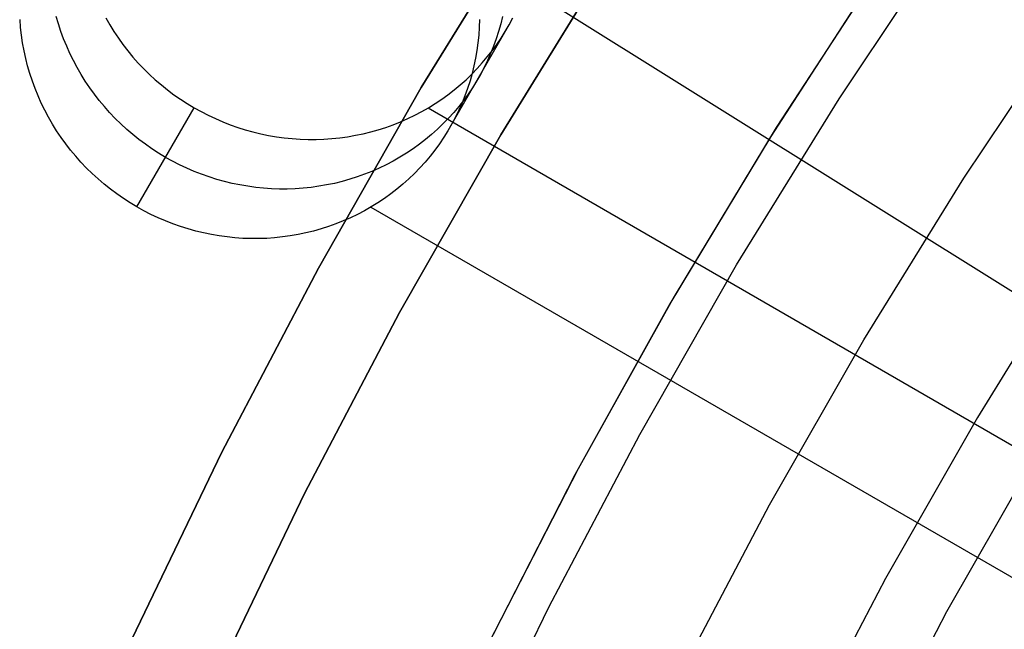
# Model space of a CAD drawing. Header units: millimetres. Extents: x 6239 to 7218, y -13987 to -13139.
# Tile 87 of 256: x 6668.23 to 6678.87, y -13430.07 to -13423.48. Entities that reach past the tile are written whole.
import ezdxf

# ---------------------------------------------------------------- set-up
doc = ezdxf.new("R2010")
doc.units = ezdxf.units.MM
doc.layers.add('color', color=7, linetype='Continuous')
doc.layers.add('luz', color=7, linetype='Continuous')

msp = doc.modelspace()

# ---------------------------------------------------------------- linework, layer by layer
at = {"color": 7, "true_color": 0xffffff}
for p, q in [((6672.565, -13424.215, 259.6), (6673.743, -13422.305, 259.6)), ((6673.743, -13422.305, 231.716), (6672.565, -13424.215, 231.716)), ((6672.565, -13424.215, 259.6), (6673.743, -13422.305, 259.6)), ((6673.743, -13422.305, 231.716), (6672.565, -13424.215, 231.716)), ((6673.743, -13422.305, 245.658), (6672.565, -13424.215, 245.658)), ((6673.426, -13424.725, 259.6), (6674.585, -13422.844, 259.6)), ((6673.426, -13424.725, 259.6), (6674.585, -13422.844, 259.6)), ((6674.585, -13422.844, 231.716), (6673.426, -13424.725, 231.716)), ((6674.585, -13422.844, 245.658), (6673.426, -13424.725, 245.658)), ((6674.585, -13422.844, 231.716), (6673.426, -13424.725, 231.716)), ((6668.237, -13423.565, 68.641), (6668.231, -13423.48, 68.657)), ((6668.237, -13423.565, 68.641), (6668.231, -13423.48, 68.657)), ((6668.646, -13423.528, 65.873), (6668.622, -13423.446, 65.887)), ((6669.157, -13423.463, 63.123), (6669.2, -13423.538, 63.113)), ((6669.157, -13423.463, 63.123), (6669.2, -13423.538, 63.113)), ((6673.195, -13423.479, 69.231), (6673.192, -13423.564, 69.214)), ((6673.195, -13423.479, 69.231), (6673.192, -13423.564, 69.214)), ((6673.445, -13423.446, 66.444), (6673.425, -13423.527, 66.425)), ((6673.515, -13423.537, 63.611), (6673.555, -13423.463, 63.631)), ((6673.515, -13423.537, 63.611), (6673.555, -13423.463, 63.631)), ((6668.247, -13423.649, 68.626), (6668.237, -13423.565, 68.641)), ((6668.247, -13423.649, 68.626), (6668.237, -13423.565, 68.641)), ((6668.673, -13423.609, 65.86), (6668.646, -13423.528, 65.873)), ((6668.702, -13423.689, 65.848), (6668.673, -13423.609, 65.86)), ((6669.2, -13423.538, 63.113), (6669.245, -13423.61, 63.104)), ((6669.2, -13423.538, 63.113), (6669.245, -13423.61, 63.104)), ((6669.245, -13423.61, 63.104), (6669.293, -13423.682, 63.095)), ((6669.245, -13423.61, 63.104), (6669.293, -13423.682, 63.095)), ((6672.876, -13424.645, 68.961), (6673.495, -13423.573, 63.602)), ((6673.192, -13423.564, 69.214), (6673.187, -13423.648, 69.196)), ((6673.192, -13423.564, 69.214), (6673.187, -13423.648, 69.196)), ((6673.402, -13423.608, 66.406), (6673.376, -13423.689, 66.387)), ((6673.425, -13423.527, 66.425), (6673.402, -13423.608, 66.406)), ((6673.429, -13423.681, 63.573), (6673.473, -13423.61, 63.592)), ((6673.429, -13423.681, 63.573), (6673.473, -13423.61, 63.592)), ((6673.473, -13423.61, 63.592), (6673.515, -13423.537, 63.611)), ((6673.473, -13423.61, 63.592), (6673.515, -13423.537, 63.611)), ((6668.259, -13423.733, 68.61), (6668.247, -13423.649, 68.626)), ((6668.259, -13423.733, 68.61), (6668.247, -13423.649, 68.626)), ((6668.274, -13423.817, 68.595), (6668.259, -13423.733, 68.61)), ((6668.274, -13423.817, 68.595), (6668.259, -13423.733, 68.61)), ((6668.735, -13423.769, 65.836), (6668.702, -13423.689, 65.848)), ((6669.293, -13423.682, 63.095), (6669.343, -13423.751, 63.087)), ((6669.293, -13423.682, 63.095), (6669.343, -13423.751, 63.087)), ((6673.179, -13423.732, 69.178), (6673.167, -13423.816, 69.16)), ((6673.179, -13423.732, 69.178), (6673.167, -13423.816, 69.16)), ((6673.187, -13423.648, 69.196), (6673.179, -13423.732, 69.178)), ((6673.187, -13423.648, 69.196), (6673.179, -13423.732, 69.178)), ((6673.376, -13423.689, 66.387), (6673.348, -13423.768, 66.368)), ((6673.382, -13423.751, 63.553), (6673.429, -13423.681, 63.573)), ((6673.382, -13423.751, 63.553), (6673.429, -13423.681, 63.573)), ((6668.292, -13423.9, 68.581), (6668.274, -13423.817, 68.595)), ((6668.292, -13423.9, 68.581), (6668.274, -13423.817, 68.595)), ((6668.77, -13423.847, 65.824), (6668.735, -13423.769, 65.836)), ((6669.343, -13423.751, 63.087), (6669.396, -13423.819, 63.079)), ((6669.343, -13423.751, 63.087), (6669.396, -13423.819, 63.079)), ((6669.396, -13423.819, 63.079), (6669.451, -13423.886, 63.073)), ((6669.396, -13423.819, 63.079), (6669.451, -13423.886, 63.073)), ((6673.167, -13423.816, 69.16), (6673.153, -13423.899, 69.142)), ((6673.167, -13423.816, 69.16), (6673.153, -13423.899, 69.142)), ((6673.28, -13423.885, 63.515), (6673.332, -13423.819, 63.534)), ((6673.28, -13423.885, 63.515), (6673.332, -13423.819, 63.534)), ((6673.348, -13423.768, 66.368), (6673.316, -13423.846, 66.349)), ((6673.332, -13423.819, 63.534), (6673.382, -13423.751, 63.553)), ((6673.332, -13423.819, 63.534), (6673.382, -13423.751, 63.553)), ((6668.313, -13423.982, 68.567), (6668.292, -13423.9, 68.581)), ((6668.313, -13423.982, 68.567), (6668.292, -13423.9, 68.581)), ((6668.807, -13423.924, 65.813), (6668.77, -13423.847, 65.824)), ((6668.847, -13423.999, 65.803), (6668.807, -13423.924, 65.813)), ((6669.451, -13423.886, 63.073), (6669.508, -13423.95, 63.066)), ((6669.451, -13423.886, 63.073), (6669.508, -13423.95, 63.066)), ((6673.153, -13423.899, 69.142), (6673.136, -13423.981, 69.123)), ((6673.153, -13423.899, 69.142), (6673.136, -13423.981, 69.123)), ((6673.226, -13423.949, 63.496), (6673.28, -13423.885, 63.515)), ((6673.226, -13423.949, 63.496), (6673.28, -13423.885, 63.515)), ((6673.282, -13423.923, 66.33), (6673.246, -13423.998, 66.31)), ((6673.316, -13423.846, 66.349), (6673.282, -13423.923, 66.33)), ((6668.337, -13424.064, 68.553), (6668.313, -13423.982, 68.567)), ((6668.337, -13424.064, 68.553), (6668.313, -13423.982, 68.567)), ((6668.89, -13424.073, 65.793), (6668.847, -13423.999, 65.803)), ((6669.508, -13423.95, 63.066), (6669.567, -13424.012, 63.061)), ((6669.508, -13423.95, 63.066), (6669.567, -13424.012, 63.061)), ((6669.567, -13424.012, 63.061), (6669.629, -13424.073, 63.056)), ((6669.567, -13424.012, 63.061), (6669.629, -13424.073, 63.056)), ((6673.111, -13424.072, 63.458), (6673.169, -13424.011, 63.477)), ((6673.111, -13424.072, 63.458), (6673.169, -13424.011, 63.477)), ((6673.136, -13423.981, 69.123), (6673.116, -13424.063, 69.105)), ((6673.136, -13423.981, 69.123), (6673.116, -13424.063, 69.105)), ((6673.169, -13424.011, 63.477), (6673.226, -13423.949, 63.496)), ((6673.169, -13424.011, 63.477), (6673.226, -13423.949, 63.496)), ((6673.246, -13423.998, 66.31), (6673.206, -13424.073, 66.291)), ((6668.364, -13424.145, 68.54), (6668.337, -13424.064, 68.553)), ((6668.364, -13424.145, 68.54), (6668.337, -13424.064, 68.553)), ((6668.393, -13424.225, 68.527), (6668.364, -13424.145, 68.54)), ((6668.393, -13424.225, 68.527), (6668.364, -13424.145, 68.54)), ((6668.936, -13424.146, 65.783), (6668.89, -13424.073, 65.793)), ((6668.984, -13424.217, 65.775), (6668.936, -13424.146, 65.783)), ((6669.629, -13424.073, 63.056), (6669.692, -13424.131, 63.051)), ((6669.629, -13424.073, 63.056), (6669.692, -13424.131, 63.051)), ((6669.692, -13424.131, 63.051), (6669.758, -13424.187, 63.048)), ((6669.692, -13424.131, 63.051), (6669.758, -13424.187, 63.048)), ((6672.987, -13424.186, 63.421), (6673.05, -13424.13, 63.439)), ((6672.987, -13424.186, 63.421), (6673.05, -13424.13, 63.439)), ((6673.05, -13424.13, 63.439), (6673.111, -13424.072, 63.458)), ((6673.05, -13424.13, 63.439), (6673.111, -13424.072, 63.458)), ((6673.093, -13424.144, 69.086), (6673.067, -13424.224, 69.067)), ((6673.093, -13424.144, 69.086), (6673.067, -13424.224, 69.067)), ((6673.116, -13424.063, 69.105), (6673.093, -13424.144, 69.086)), ((6673.116, -13424.063, 69.105), (6673.093, -13424.144, 69.086)), ((6673.164, -13424.145, 66.272), (6673.119, -13424.217, 66.252)), ((6673.206, -13424.073, 66.291), (6673.164, -13424.145, 66.272)), ((6668.425, -13424.304, 68.515), (6668.393, -13424.225, 68.527)), ((6668.425, -13424.304, 68.515), (6668.393, -13424.225, 68.527)), ((6669.034, -13424.287, 65.766), (6668.984, -13424.217, 65.775)), ((6669.758, -13424.187, 63.048), (6669.825, -13424.241, 63.045)), ((6669.758, -13424.187, 63.048), (6669.825, -13424.241, 63.045)), ((6669.825, -13424.241, 63.045), (6669.894, -13424.292, 63.042)), ((6669.825, -13424.241, 63.045), (6669.894, -13424.292, 63.042)), ((6671.455, -13426.165, 259.6), (6672.565, -13424.215, 259.6)), ((6672.565, -13424.215, 231.716), (6671.455, -13426.165, 231.716)), ((6671.455, -13426.165, 259.6), (6672.565, -13424.215, 259.6)), ((6672.565, -13424.215, 231.716), (6671.455, -13426.165, 231.716)), ((6672.565, -13424.215, 245.658), (6671.455, -13426.165, 245.658)), ((6672.855, -13424.292, 63.384), (6672.922, -13424.24, 63.402)), ((6672.855, -13424.292, 63.384), (6672.922, -13424.24, 63.402)), ((6672.922, -13424.24, 63.402), (6672.987, -13424.186, 63.421)), ((6672.922, -13424.24, 63.402), (6672.987, -13424.186, 63.421)), ((6673.067, -13424.224, 69.067), (6673.038, -13424.303, 69.048)), ((6673.067, -13424.224, 69.067), (6673.038, -13424.303, 69.048)), ((6673.119, -13424.217, 66.252), (6673.072, -13424.286, 66.233)), ((6668.46, -13424.382, 68.504), (6668.425, -13424.304, 68.515)), ((6668.46, -13424.382, 68.504), (6668.425, -13424.304, 68.515)), ((6669.087, -13424.355, 65.759), (6669.034, -13424.287, 65.766)), ((6669.142, -13424.421, 65.752), (6669.087, -13424.355, 65.759)), ((6669.894, -13424.292, 63.042), (6669.965, -13424.342, 63.041)), ((6669.894, -13424.292, 63.042), (6669.965, -13424.342, 63.041)), ((6669.965, -13424.342, 63.041), (6670.038, -13424.389, 63.04)), ((6669.965, -13424.342, 63.041), (6670.038, -13424.389, 63.04)), ((6672.716, -13424.388, 63.349), (6672.787, -13424.341, 63.367)), ((6672.716, -13424.388, 63.349), (6672.787, -13424.341, 63.367)), ((6672.787, -13424.341, 63.367), (6672.855, -13424.292, 63.384)), ((6672.787, -13424.341, 63.367), (6672.855, -13424.292, 63.384)), ((6673.023, -13424.354, 66.213), (6672.971, -13424.421, 66.194)), ((6673.038, -13424.303, 69.048), (6673.007, -13424.381, 69.029)), ((6673.038, -13424.303, 69.048), (6673.007, -13424.381, 69.029)), ((6673.072, -13424.286, 66.233), (6673.023, -13424.354, 66.213)), ((6668.498, -13424.459, 68.493), (6668.46, -13424.382, 68.504)), ((6668.498, -13424.459, 68.493), (6668.46, -13424.382, 68.504)), ((6668.538, -13424.535, 68.482), (6668.498, -13424.459, 68.493)), ((6668.538, -13424.535, 68.482), (6668.498, -13424.459, 68.493)), ((6669.199, -13424.486, 65.746), (6669.142, -13424.421, 65.752)), ((6669.493, -13425.504, 68.398), (6670.112, -13424.433, 63.039)), ((6669.493, -13425.504, 68.398), (6670.112, -13424.433, 63.039)), ((6669.493, -13425.504, 68.398), (6670.112, -13424.433, 63.039)), ((6670.038, -13424.389, 63.04), (6670.112, -13424.433, 63.039)), ((6670.038, -13424.389, 63.04), (6670.112, -13424.433, 63.039)), ((6670.112, -13424.433, 63.039), (6670.187, -13424.475, 63.04)), ((6670.112, -13424.433, 63.039), (6670.187, -13424.475, 63.04)), ((6670.187, -13424.475, 63.04), (6670.264, -13424.514, 63.041)), ((6670.187, -13424.475, 63.04), (6670.264, -13424.514, 63.041)), ((6672.496, -13424.514, 63.298), (6672.571, -13424.474, 63.315)), ((6672.496, -13424.514, 63.298), (6672.571, -13424.474, 63.315)), ((6672.571, -13424.474, 63.315), (6672.644, -13424.433, 63.332)), ((6672.571, -13424.474, 63.315), (6672.644, -13424.433, 63.332)), ((6672.64, -13424.435, 63.331), (6680.178, -13428.788, 63.331)), ((6672.644, -13424.433, 63.332), (6672.716, -13424.388, 63.349)), ((6672.644, -13424.433, 63.332), (6672.716, -13424.388, 63.349)), ((6672.971, -13424.421, 66.194), (6672.917, -13424.485, 66.175)), ((6672.973, -13424.458, 69.009), (6672.936, -13424.534, 68.99)), ((6672.973, -13424.458, 69.009), (6672.936, -13424.534, 68.99)), ((6673.007, -13424.381, 69.029), (6672.973, -13424.458, 69.009)), ((6673.007, -13424.381, 69.029), (6672.973, -13424.458, 69.009)), ((6668.581, -13424.609, 68.472), (6668.538, -13424.535, 68.482)), ((6668.581, -13424.609, 68.472), (6668.538, -13424.535, 68.482)), ((6669.258, -13424.548, 65.74), (6669.199, -13424.486, 65.746)), ((6669.32, -13424.608, 65.735), (6669.258, -13424.548, 65.74)), ((6670.264, -13424.514, 63.041), (6670.342, -13424.551, 63.042)), ((6670.264, -13424.514, 63.041), (6670.342, -13424.551, 63.042)), ((6670.342, -13424.551, 63.042), (6670.421, -13424.585, 63.045)), ((6670.342, -13424.551, 63.042), (6670.421, -13424.585, 63.045)), ((6670.421, -13424.585, 63.045), (6670.502, -13424.616, 63.048)), ((6670.421, -13424.585, 63.045), (6670.502, -13424.616, 63.048)), ((6672.263, -13424.616, 63.251), (6672.342, -13424.585, 63.266)), ((6672.263, -13424.616, 63.251), (6672.342, -13424.585, 63.266)), ((6672.342, -13424.585, 63.266), (6672.42, -13424.551, 63.282)), ((6672.342, -13424.585, 63.266), (6672.42, -13424.551, 63.282)), ((6672.42, -13424.551, 63.282), (6672.496, -13424.514, 63.298)), ((6672.42, -13424.551, 63.282), (6672.496, -13424.514, 63.298)), ((6672.86, -13424.547, 66.156), (6672.801, -13424.608, 66.137)), ((6672.917, -13424.485, 66.175), (6672.86, -13424.547, 66.156)), ((6672.936, -13424.534, 68.99), (6672.897, -13424.608, 68.97)), ((6672.936, -13424.534, 68.99), (6672.897, -13424.608, 68.97)), ((6668.626, -13424.682, 68.463), (6668.581, -13424.609, 68.472)), ((6668.626, -13424.682, 68.463), (6668.581, -13424.609, 68.472)), ((6668.674, -13424.753, 68.454), (6668.626, -13424.682, 68.463)), ((6668.674, -13424.753, 68.454), (6668.626, -13424.682, 68.463)), ((6669.383, -13424.667, 65.731), (6669.32, -13424.608, 65.735)), ((6669.449, -13424.723, 65.727), (6669.383, -13424.667, 65.731)), ((6670.502, -13424.616, 63.048), (6670.583, -13424.645, 63.051)), ((6670.502, -13424.616, 63.048), (6670.583, -13424.645, 63.051)), ((6670.583, -13424.645, 63.051), (6670.665, -13424.671, 63.056)), ((6670.583, -13424.645, 63.051), (6670.665, -13424.671, 63.056)), ((6670.665, -13424.671, 63.056), (6670.748, -13424.694, 63.061)), ((6670.665, -13424.671, 63.056), (6670.748, -13424.694, 63.061)), ((6672.02, -13424.694, 63.208), (6672.102, -13424.671, 63.222)), ((6672.02, -13424.694, 63.208), (6672.102, -13424.671, 63.222)), ((6672.102, -13424.671, 63.222), (6672.183, -13424.645, 63.236)), ((6672.102, -13424.671, 63.222), (6672.183, -13424.645, 63.236)), ((6672.183, -13424.645, 63.236), (6672.263, -13424.616, 63.251)), ((6672.183, -13424.645, 63.236), (6672.263, -13424.616, 63.251)), ((6672.741, -13424.666, 66.119), (6672.678, -13424.722, 66.1)), ((6672.801, -13424.608, 66.137), (6672.741, -13424.666, 66.119)), ((6672.855, -13424.681, 68.951), (6672.81, -13424.752, 68.932)), ((6672.855, -13424.681, 68.951), (6672.81, -13424.752, 68.932)), ((6672.897, -13424.608, 68.97), (6672.855, -13424.681, 68.951)), ((6672.897, -13424.608, 68.97), (6672.855, -13424.681, 68.951)), ((6668.725, -13424.823, 68.446), (6668.674, -13424.753, 68.454)), ((6668.725, -13424.823, 68.446), (6668.674, -13424.753, 68.454)), ((6669.516, -13424.777, 65.724), (6669.449, -13424.723, 65.727)), ((6669.585, -13424.828, 65.722), (6669.516, -13424.777, 65.724)), ((6670.748, -13424.694, 63.061), (6670.832, -13424.714, 63.066)), ((6670.748, -13424.694, 63.061), (6670.832, -13424.714, 63.066)), ((6670.832, -13424.714, 63.066), (6670.916, -13424.732, 63.073)), ((6670.832, -13424.714, 63.066), (6670.916, -13424.732, 63.073)), ((6670.916, -13424.732, 63.073), (6671.001, -13424.746, 63.079)), ((6670.916, -13424.732, 63.073), (6671.001, -13424.746, 63.079)), ((6671.001, -13424.746, 63.079), (6671.086, -13424.758, 63.087)), ((6671.001, -13424.746, 63.079), (6671.086, -13424.758, 63.087)), ((6671.086, -13424.758, 63.087), (6671.172, -13424.766, 63.095)), ((6671.086, -13424.758, 63.087), (6671.172, -13424.766, 63.095)), ((6671.172, -13424.766, 63.095), (6671.257, -13424.772, 63.104)), ((6671.172, -13424.766, 63.095), (6671.257, -13424.772, 63.104)), ((6671.257, -13424.772, 63.104), (6671.343, -13424.775, 63.113)), ((6671.257, -13424.772, 63.104), (6671.343, -13424.775, 63.113)), ((6671.343, -13424.775, 63.113), (6671.429, -13424.775, 63.123)), ((6671.343, -13424.775, 63.113), (6671.429, -13424.775, 63.123)), ((6671.429, -13424.775, 63.123), (6671.514, -13424.772, 63.133)), ((6671.429, -13424.775, 63.123), (6671.514, -13424.772, 63.133)), ((6671.514, -13424.772, 63.133), (6671.6, -13424.766, 63.145)), ((6671.514, -13424.772, 63.133), (6671.6, -13424.766, 63.145)), ((6671.6, -13424.766, 63.145), (6671.685, -13424.758, 63.156)), ((6671.6, -13424.766, 63.145), (6671.685, -13424.758, 63.156)), ((6671.685, -13424.758, 63.156), (6671.77, -13424.746, 63.168)), ((6671.685, -13424.758, 63.156), (6671.77, -13424.746, 63.168)), ((6671.77, -13424.746, 63.168), (6671.854, -13424.731, 63.181)), ((6671.77, -13424.746, 63.168), (6671.854, -13424.731, 63.181)), ((6671.854, -13424.731, 63.181), (6671.937, -13424.714, 63.194)), ((6671.854, -13424.731, 63.181), (6671.937, -13424.714, 63.194)), ((6671.937, -13424.714, 63.194), (6672.02, -13424.694, 63.208)), ((6671.937, -13424.714, 63.194), (6672.02, -13424.694, 63.208)), ((6672.332, -13426.645, 259.6), (6673.426, -13424.725, 259.6)), ((6672.332, -13426.645, 259.6), (6673.426, -13424.725, 259.6)), ((6673.426, -13424.725, 231.716), (6672.332, -13426.645, 231.716)), ((6673.426, -13424.725, 245.658), (6672.332, -13426.645, 245.658)), ((6673.426, -13424.725, 231.716), (6672.332, -13426.645, 231.716)), ((6672.613, -13424.776, 66.082), (6672.546, -13424.828, 66.064)), ((6672.678, -13424.722, 66.1), (6672.613, -13424.776, 66.082)), ((6672.81, -13424.752, 68.932), (6672.763, -13424.822, 68.912)), ((6672.81, -13424.752, 68.932), (6672.763, -13424.822, 68.912)), ((6668.777, -13424.891, 68.438), (6668.725, -13424.823, 68.446)), ((6668.777, -13424.891, 68.438), (6668.725, -13424.823, 68.446)), ((6668.832, -13424.957, 68.432), (6668.777, -13424.891, 68.438)), ((6668.832, -13424.957, 68.432), (6668.777, -13424.891, 68.438)), ((6669.656, -13424.877, 65.72), (6669.585, -13424.828, 65.722)), ((6669.728, -13424.924, 65.719), (6669.656, -13424.877, 65.72)), ((6672.477, -13424.877, 66.046), (6672.407, -13424.924, 66.029)), ((6672.546, -13424.828, 66.064), (6672.477, -13424.877, 66.046)), ((6672.713, -13424.89, 68.893), (6672.662, -13424.956, 68.874)), ((6672.713, -13424.89, 68.893), (6672.662, -13424.956, 68.874)), ((6672.763, -13424.822, 68.912), (6672.713, -13424.89, 68.893)), ((6672.763, -13424.822, 68.912), (6672.713, -13424.89, 68.893)), ((6668.889, -13425.021, 68.425), (6668.832, -13424.957, 68.432)), ((6668.889, -13425.021, 68.425), (6668.832, -13424.957, 68.432)), ((6669.802, -13424.969, 65.719), (6669.728, -13424.924, 65.719)), ((6669.878, -13425.011, 65.719), (6669.802, -13424.969, 65.719)), ((6669.955, -13425.05, 65.72), (6669.878, -13425.011, 65.719)), ((6672.262, -13425.01, 65.994), (6672.187, -13425.05, 65.978)), ((6672.335, -13424.968, 66.011), (6672.262, -13425.01, 65.994)), ((6672.407, -13424.924, 66.029), (6672.335, -13424.968, 66.011)), ((6672.662, -13424.956, 68.874), (6672.607, -13425.021, 68.855)), ((6672.662, -13424.956, 68.874), (6672.607, -13425.021, 68.855)), ((6668.949, -13425.084, 68.42), (6668.889, -13425.021, 68.425)), ((6668.949, -13425.084, 68.42), (6668.889, -13425.021, 68.425)), ((6669.01, -13425.144, 68.415), (6668.949, -13425.084, 68.42)), ((6669.01, -13425.144, 68.415), (6668.949, -13425.084, 68.42)), ((6670.033, -13425.087, 65.722), (6669.955, -13425.05, 65.72)), ((6670.112, -13425.121, 65.724), (6670.033, -13425.087, 65.722)), ((6672.11, -13425.086, 65.962), (6672.033, -13425.12, 65.946)), ((6672.187, -13425.05, 65.978), (6672.11, -13425.086, 65.962)), ((6672.551, -13425.083, 68.836), (6672.492, -13425.143, 68.817)), ((6672.551, -13425.083, 68.836), (6672.492, -13425.143, 68.817)), ((6672.607, -13425.021, 68.855), (6672.551, -13425.083, 68.836)), ((6672.607, -13425.021, 68.855), (6672.551, -13425.083, 68.836)), ((6669.074, -13425.202, 68.41), (6669.01, -13425.144, 68.415)), ((6669.074, -13425.202, 68.41), (6669.01, -13425.144, 68.415)), ((6669.139, -13425.258, 68.407), (6669.074, -13425.202, 68.41)), ((6669.139, -13425.258, 68.407), (6669.074, -13425.202, 68.41)), ((6670.192, -13425.152, 65.727), (6670.112, -13425.121, 65.724)), ((6670.274, -13425.181, 65.731), (6670.192, -13425.152, 65.727)), ((6670.356, -13425.207, 65.735), (6670.274, -13425.181, 65.731)), ((6670.439, -13425.23, 65.74), (6670.356, -13425.207, 65.735)), ((6671.793, -13425.206, 65.901), (6671.711, -13425.229, 65.887)), ((6671.874, -13425.18, 65.916), (6671.793, -13425.206, 65.901)), ((6671.954, -13425.152, 65.931), (6671.874, -13425.18, 65.916)), ((6672.033, -13425.12, 65.946), (6671.954, -13425.152, 65.931)), ((6672.431, -13425.202, 68.798), (6672.368, -13425.258, 68.78)), ((6672.431, -13425.202, 68.798), (6672.368, -13425.258, 68.78)), ((6672.492, -13425.143, 68.817), (6672.431, -13425.202, 68.798)), ((6672.492, -13425.143, 68.817), (6672.431, -13425.202, 68.798)), ((6669.207, -13425.312, 68.404), (6669.139, -13425.258, 68.407)), ((6669.207, -13425.312, 68.404), (6669.139, -13425.258, 68.407)), ((6669.276, -13425.364, 68.401), (6669.207, -13425.312, 68.404)), ((6669.276, -13425.364, 68.401), (6669.207, -13425.312, 68.404)), ((6670.523, -13425.25, 65.746), (6670.439, -13425.23, 65.74)), ((6670.607, -13425.267, 65.752), (6670.523, -13425.25, 65.746)), ((6670.692, -13425.282, 65.759), (6670.607, -13425.267, 65.752)), ((6670.777, -13425.293, 65.766), (6670.692, -13425.282, 65.759)), ((6670.862, -13425.302, 65.775), (6670.777, -13425.293, 65.766)), ((6670.948, -13425.308, 65.783), (6670.862, -13425.302, 65.775)), ((6671.034, -13425.311, 65.793), (6670.948, -13425.308, 65.783)), ((6671.119, -13425.311, 65.803), (6671.034, -13425.311, 65.793)), ((6671.205, -13425.308, 65.813), (6671.119, -13425.311, 65.803)), ((6671.291, -13425.302, 65.824), (6671.205, -13425.308, 65.813)), ((6671.376, -13425.293, 65.836), (6671.291, -13425.302, 65.824)), ((6671.46, -13425.282, 65.848), (6671.376, -13425.293, 65.836)), ((6671.544, -13425.267, 65.86), (6671.46, -13425.282, 65.848)), ((6671.628, -13425.25, 65.873), (6671.544, -13425.267, 65.86)), ((6671.711, -13425.229, 65.887), (6671.628, -13425.25, 65.873)), ((6672.303, -13425.312, 68.761), (6672.237, -13425.363, 68.743)), ((6672.303, -13425.312, 68.761), (6672.237, -13425.363, 68.743)), ((6672.368, -13425.258, 68.78), (6672.303, -13425.312, 68.761)), ((6672.368, -13425.258, 68.78), (6672.303, -13425.312, 68.761)), ((6669.347, -13425.413, 68.4), (6669.276, -13425.364, 68.401)), ((6669.347, -13425.413, 68.4), (6669.276, -13425.364, 68.401)), ((6669.419, -13425.46, 68.399), (6669.347, -13425.413, 68.4)), ((6669.419, -13425.46, 68.399), (6669.347, -13425.413, 68.4)), ((6672.168, -13425.413, 68.726), (6672.098, -13425.46, 68.708)), ((6672.168, -13425.413, 68.726), (6672.098, -13425.46, 68.708)), ((6672.237, -13425.363, 68.743), (6672.168, -13425.413, 68.726)), ((6672.237, -13425.363, 68.743), (6672.168, -13425.413, 68.726)), ((6669.493, -13425.504, 68.398), (6669.419, -13425.46, 68.399)), ((6669.493, -13425.504, 68.398), (6669.419, -13425.46, 68.399)), ((6669.568, -13425.546, 68.399), (6669.493, -13425.504, 68.398)), ((6669.568, -13425.546, 68.399), (6669.493, -13425.504, 68.398)), ((6672.026, -13425.504, 68.691), (6671.952, -13425.546, 68.674)), ((6672.026, -13425.504, 68.691), (6671.952, -13425.546, 68.674)), ((6672.021, -13425.507, 68.69), (6679.559, -13429.859, 68.69)), ((6672.098, -13425.46, 68.708), (6672.026, -13425.504, 68.691)), ((6672.098, -13425.46, 68.708), (6672.026, -13425.504, 68.691)), ((6669.645, -13425.586, 68.4), (6669.568, -13425.546, 68.399)), ((6669.645, -13425.586, 68.4), (6669.568, -13425.546, 68.399)), ((6669.723, -13425.622, 68.401), (6669.645, -13425.586, 68.4)), ((6669.723, -13425.622, 68.401), (6669.645, -13425.586, 68.4)), ((6669.803, -13425.656, 68.404), (6669.723, -13425.622, 68.401)), ((6669.803, -13425.656, 68.404), (6669.723, -13425.622, 68.401)), ((6671.801, -13425.622, 68.641), (6671.723, -13425.656, 68.626)), ((6671.801, -13425.622, 68.641), (6671.723, -13425.656, 68.626)), ((6671.877, -13425.585, 68.657), (6671.801, -13425.622, 68.641)), ((6671.877, -13425.585, 68.657), (6671.801, -13425.622, 68.641)), ((6671.952, -13425.546, 68.674), (6671.877, -13425.585, 68.657)), ((6671.952, -13425.546, 68.674), (6671.877, -13425.585, 68.657)), ((6669.883, -13425.688, 68.407), (6669.803, -13425.656, 68.404)), ((6669.883, -13425.688, 68.407), (6669.803, -13425.656, 68.404)), ((6669.964, -13425.716, 68.41), (6669.883, -13425.688, 68.407)), ((6669.964, -13425.716, 68.41), (6669.883, -13425.688, 68.407)), ((6670.047, -13425.742, 68.415), (6669.964, -13425.716, 68.41)), ((6670.047, -13425.742, 68.415), (6669.964, -13425.716, 68.41)), ((6670.13, -13425.765, 68.42), (6670.047, -13425.742, 68.415)), ((6670.13, -13425.765, 68.42), (6670.047, -13425.742, 68.415)), ((6671.483, -13425.742, 68.581), (6671.401, -13425.765, 68.567)), ((6671.483, -13425.742, 68.581), (6671.401, -13425.765, 68.567)), ((6671.564, -13425.716, 68.595), (6671.483, -13425.742, 68.581)), ((6671.564, -13425.716, 68.595), (6671.483, -13425.742, 68.581)), ((6671.644, -13425.687, 68.61), (6671.564, -13425.716, 68.595)), ((6671.644, -13425.687, 68.61), (6671.564, -13425.716, 68.595)), ((6671.723, -13425.656, 68.626), (6671.644, -13425.687, 68.61)), ((6671.723, -13425.656, 68.626), (6671.644, -13425.687, 68.61)), ((6670.213, -13425.786, 68.425), (6670.13, -13425.765, 68.42)), ((6670.213, -13425.786, 68.425), (6670.13, -13425.765, 68.42)), ((6670.298, -13425.803, 68.432), (6670.213, -13425.786, 68.425)), ((6670.298, -13425.803, 68.432), (6670.213, -13425.786, 68.425)), ((6670.382, -13425.818, 68.438), (6670.298, -13425.803, 68.432)), ((6670.382, -13425.818, 68.438), (6670.298, -13425.803, 68.432)), ((6670.468, -13425.829, 68.446), (6670.382, -13425.818, 68.438)), ((6670.468, -13425.829, 68.446), (6670.382, -13425.818, 68.438)), ((6670.553, -13425.838, 68.454), (6670.468, -13425.829, 68.446)), ((6670.553, -13425.838, 68.454), (6670.468, -13425.829, 68.446)), ((6670.639, -13425.844, 68.463), (6670.553, -13425.838, 68.454)), ((6670.639, -13425.844, 68.463), (6670.553, -13425.838, 68.454)), ((6670.724, -13425.847, 68.472), (6670.639, -13425.844, 68.463)), ((6670.724, -13425.847, 68.472), (6670.639, -13425.844, 68.463)), ((6670.81, -13425.847, 68.482), (6670.724, -13425.847, 68.472)), ((6670.81, -13425.847, 68.482), (6670.724, -13425.847, 68.472)), ((6670.896, -13425.844, 68.493), (6670.81, -13425.847, 68.482)), ((6670.896, -13425.844, 68.493), (6670.81, -13425.847, 68.482)), ((6670.981, -13425.838, 68.504), (6670.896, -13425.844, 68.493)), ((6670.981, -13425.838, 68.504), (6670.896, -13425.844, 68.493)), ((6671.066, -13425.829, 68.515), (6670.981, -13425.838, 68.504)), ((6671.066, -13425.829, 68.515), (6670.981, -13425.838, 68.504)), ((6671.151, -13425.817, 68.527), (6671.066, -13425.829, 68.515)), ((6671.151, -13425.817, 68.527), (6671.066, -13425.829, 68.515)), ((6671.235, -13425.803, 68.54), (6671.151, -13425.817, 68.527)), ((6671.235, -13425.803, 68.54), (6671.151, -13425.817, 68.527)), ((6671.319, -13425.785, 68.553), (6671.235, -13425.803, 68.54)), ((6671.319, -13425.785, 68.553), (6671.235, -13425.803, 68.54)), ((6671.401, -13425.765, 68.567), (6671.319, -13425.785, 68.553)), ((6671.401, -13425.765, 68.567), (6671.319, -13425.785, 68.553)), ((6679.626, -13426.073, 211.366), (6678.575, -13427.778, 211.366)), ((6670.412, -13428.152, 259.6), (6671.455, -13426.165, 259.6)), ((6671.455, -13426.165, 231.716), (6670.412, -13428.152, 231.716)), ((6670.412, -13428.152, 259.6), (6671.455, -13426.165, 259.6)), ((6671.455, -13426.165, 231.716), (6670.412, -13428.152, 231.716)), ((6671.455, -13426.165, 245.658), (6670.412, -13428.152, 245.658)), ((6671.305, -13428.601, 259.6), (6672.332, -13426.645, 259.6)), ((6671.305, -13428.601, 259.6), (6672.332, -13426.645, 259.6)), ((6672.332, -13426.645, 231.716), (6671.305, -13428.601, 231.716)), ((6672.332, -13426.645, 245.658), (6671.305, -13428.601, 245.658)), ((6672.332, -13426.645, 231.716), (6671.305, -13428.601, 231.716)), ((6678.575, -13427.778, 211.366), (6677.584, -13429.518, 211.366)), ((6669.438, -13430.173, 259.6), (6670.412, -13428.152, 259.6)), ((6670.412, -13428.152, 231.716), (6669.438, -13430.173, 231.716)), ((6669.438, -13430.173, 259.6), (6670.412, -13428.152, 259.6)), ((6670.412, -13428.152, 231.716), (6669.438, -13430.173, 231.716)), ((6670.412, -13428.152, 245.658), (6669.438, -13430.173, 245.658)), ((6679.222, -13428.161, 212.03), (6678.243, -13429.879, 212.03)), ((6670.346, -13430.592, 259.6), (6671.305, -13428.601, 259.6)), ((6670.346, -13430.592, 259.6), (6671.305, -13428.601, 259.6)), ((6671.305, -13428.601, 231.716), (6670.346, -13430.592, 231.716)), ((6671.305, -13428.601, 245.658), (6670.346, -13430.592, 245.658)), ((6671.305, -13428.601, 231.716), (6670.346, -13430.592, 231.716)), ((6677.584, -13429.518, 211.366), (6676.653, -13431.291, 211.366)), ((6678.243, -13429.879, 212.03), (6677.324, -13431.629, 212.03))]:
    msp.add_line(p, q, dxfattribs=at)
at = {"layer": 'color', "color": 254, "true_color": 0xcad1ee}
for p, q in [((6677.083, -13424.337, 26.2), (6678.253, -13422.582, 26.2)), ((6677.083, -13424.337, 26.2), (6678.253, -13422.582, 26.2)), ((6677.567, -13422.861, 30.3), (6676.402, -13424.646, 30.3)), ((6677.567, -13422.861, 30.3), (6676.402, -13424.646, 30.3)), ((6677.493, -13422.971, 28.2), (6676.342, -13424.742, 28.2)), ((6677.493, -13422.971, 28.2), (6676.342, -13424.742, 28.2)), ((6677.493, -13422.971, 29.25), (6676.342, -13424.742, 29.25)), ((6678.43, -13425.193, 28.2), (6679.57, -13423.484, 28.2)), ((6678.43, -13425.193, 28.2), (6679.57, -13423.484, 28.2)), ((6678.43, -13425.193, 26.2), (6679.57, -13423.484, 26.2)), ((6678.43, -13425.193, 27.2), (6679.57, -13423.484, 27.2)), ((6678.43, -13425.193, 26.2), (6679.57, -13423.484, 26.2)), ((6675.974, -13426.13, 26.2), (6677.083, -13424.337, 26.2)), ((6675.974, -13426.13, 26.2), (6677.083, -13424.337, 26.2)), ((6676.402, -13424.646, 30.3), (6675.3, -13426.471, 30.3)), ((6676.402, -13424.646, 30.3), (6675.3, -13426.471, 30.3)), ((6676.342, -13424.742, 28.2), (6675.252, -13426.552, 28.2)), ((6676.342, -13424.742, 28.2), (6675.252, -13426.552, 28.2)), ((6676.342, -13424.742, 29.25), (6675.252, -13426.552, 29.25)), ((6677.35, -13426.94, 28.2), (6678.43, -13425.193, 28.2)), ((6677.35, -13426.94, 28.2), (6678.43, -13425.193, 28.2)), ((6677.35, -13426.94, 26.2), (6678.43, -13425.193, 26.2)), ((6677.35, -13426.94, 27.2), (6678.43, -13425.193, 27.2)), ((6677.35, -13426.94, 26.2), (6678.43, -13425.193, 26.2)), ((6674.927, -13427.961, 26.2), (6675.974, -13426.13, 26.2)), ((6674.927, -13427.961, 26.2), (6675.974, -13426.13, 26.2)), ((6675.3, -13426.471, 30.3), (6674.261, -13428.332, 30.3)), ((6675.3, -13426.471, 30.3), (6674.261, -13428.332, 30.3)), ((6675.252, -13426.552, 28.2), (6674.226, -13428.399, 28.2)), ((6675.252, -13426.552, 28.2), (6674.226, -13428.399, 28.2)), ((6675.252, -13426.552, 29.25), (6674.226, -13428.399, 29.25)), ((6676.33, -13428.723, 28.2), (6677.35, -13426.94, 28.2)), ((6676.33, -13428.723, 28.2), (6677.35, -13426.94, 28.2)), ((6676.33, -13428.723, 26.2), (6677.35, -13426.94, 26.2)), ((6676.33, -13428.723, 27.2), (6677.35, -13426.94, 27.2)), ((6676.33, -13428.723, 26.2), (6677.35, -13426.94, 26.2)), ((6673.944, -13429.827, 26.2), (6674.927, -13427.961, 26.2)), ((6673.944, -13429.827, 26.2), (6674.927, -13427.961, 26.2)), ((6674.226, -13428.399, 28.2), (6673.263, -13430.279, 28.2)), ((6674.226, -13428.399, 28.2), (6673.263, -13430.279, 28.2)), ((6674.226, -13428.399, 29.25), (6673.263, -13430.279, 29.25)), ((6674.261, -13428.332, 30.3), (6673.288, -13430.228, 30.3)), ((6674.261, -13428.332, 30.3), (6673.288, -13430.228, 30.3)), ((6675.373, -13430.54, 28.2), (6676.33, -13428.723, 28.2)), ((6675.373, -13430.54, 28.2), (6676.33, -13428.723, 28.2)), ((6675.373, -13430.54, 26.2), (6676.33, -13428.723, 26.2)), ((6675.373, -13430.54, 27.2), (6676.33, -13428.723, 27.2)), ((6675.373, -13430.54, 26.2), (6676.33, -13428.723, 26.2)), ((6673.026, -13431.726, 26.2), (6673.944, -13429.827, 26.2)), ((6673.026, -13431.726, 26.2), (6673.944, -13429.827, 26.2))]:
    msp.add_line(p, q, dxfattribs=at)
at = {"layer": 'luz', "color": 254, "true_color": 0xcad1ee}
for p, q in [((6601.438, -13377.985, -34.05), (6855.52, -13536.737, -34.05)), ((6601.438, -13377.985, -32.55), (6855.52, -13536.737, -32.55))]:
    msp.add_line(p, q, dxfattribs=at)

doc.saveas('drawing.dxf')
